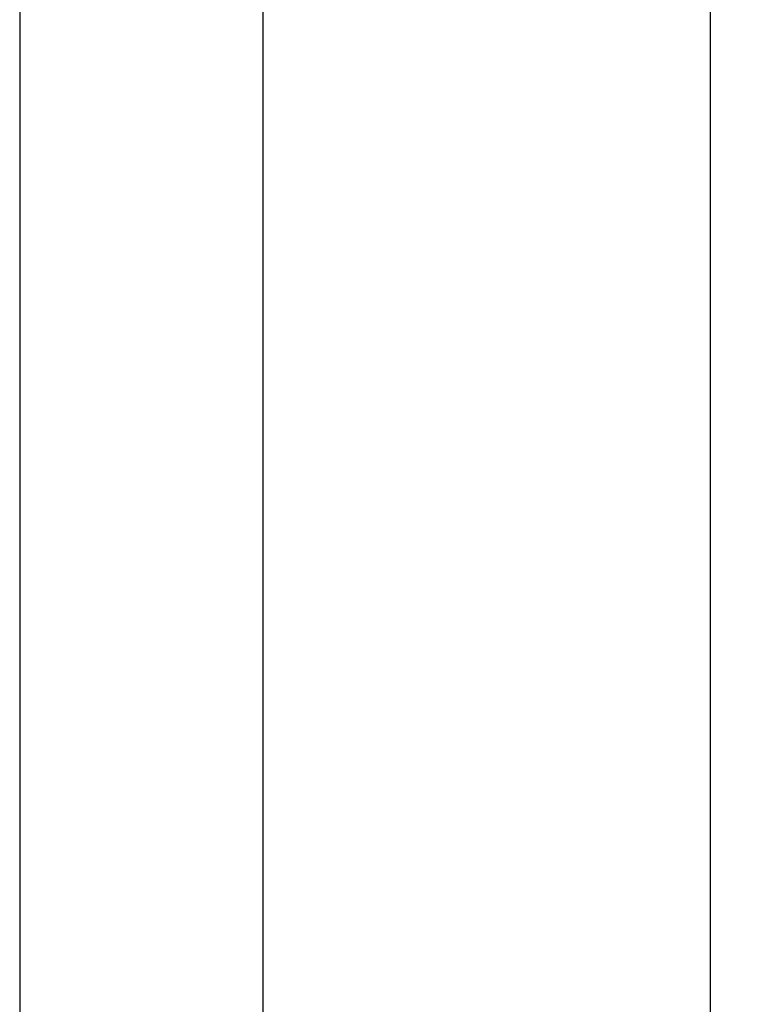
# Model space of a CAD drawing. Extents: x 715 to 7297, y 217 to 5760.
# Tile 85 of 89: x 6052 to 6262, y 4591 to 4876. Entities that reach past the tile are written whole.
import ezdxf

# ---------------------------------------------------------------- set-up
doc = ezdxf.new("R2010")
doc.units = 0
doc.layers.get('0').update_dxf_attribs({"linetype": 'CONTINUOUS'})
doc.layers.get('DEFPOINTS').update_dxf_attribs({"linetype": 'CONTINUOUS'})
doc.layers.add('4', color=3, linetype='CONTINUOUS')
doc.styles.get("Standard").update_dxf_attribs({"font": 'ISOCP.SHX'})
doc.dimstyles.get("Standard").update_dxf_attribs({"dimtxt": 2.5, "dimasz": 2.5, "dimexe": 1.25, "dimexo": 0.625, "dimtad": 1, "dimcen": 2.5, "dimazin": 3, "dimtfac": 1, "dimtmove": 0, "dimatfit": 3})

# ---------------------------------------------------------------- blocks, each defined once
blk = doc.blocks.new('PUNKT')
at = {"layer": '4', "color": 0, "linetype": 'BYBLOCK'}
blk.add_line((-0.5, 0), (-1, 0), dxfattribs=at)
at = {"layer": '4', "color": 0, "linetype": 'BYBLOCK', "const_width": 0.5}
blk.add_lwpolyline([(-0.25, 0, 1), (0.25, 0, 1)], format="xyb", close=True, dxfattribs=at)
blk = doc.blocks.new('*U16')
at = {"layer": '4', "color": 2}
blk.add_text('470', height=70, rotation=90, dxfattribs=at).set_placement((6502.55, 2660.24))
blk = doc.blocks.new('*D8')
at = {"layer": '4'}
for p, q in [((6271.55, 5087.27), (6572.55, 5087.27)), ((6532.55, 5047.27), (6532.55, 427.27)), ((6271.55, 387.27), (6572.55, 387.27))]:
    blk.add_line(p, q, dxfattribs=at)
at = {"layer": 'DEFPOINTS', "color": 0}
for p in [(6251.55, 5087.27), (6251.55, 387.27), (6532.55, 387.27)]:
    blk.add_point(p, dxfattribs=at)
blk.add_blockref('*U16', (0, 0))
at = {"layer": '4', "xscale": 40, "yscale": 40, "zscale": 40}
for p, rotation in [((6532.55, 5087.27), 90), ((6532.55, 387.27), 270)]:
    blk.add_blockref('PUNKT', p, dxfattribs=dict(at, rotation=rotation))

msp = doc.modelspace()

# ---------------------------------------------------------------- linework, layer by layer
for p, q in [((6251.55, 2737.271), (6251.55, 5160.771)), ((6051.689, 5085.271), (6051.689, 2737.271)), ((6122.088, 5060.271), (6122.088, 2737.271))]:
    msp.add_line(p, q)

# ---------------------------------------------------------------- dimensions: what is measured, and where the dimension line sits
at = {"layer": '4'}
dim = msp.add_linear_dim(base=(6532.548, 387.271), p1=(6251.55, 5087.271), p2=(6251.55, 387.271), angle=90, dimstyle='Standard', dxfattribs=at)
dim.commit()
dim.dimension.update_dxf_attribs({"geometry": '*D8', "text_midpoint": (6467.548, 2737.271)})

doc.saveas('drawing.dxf')
